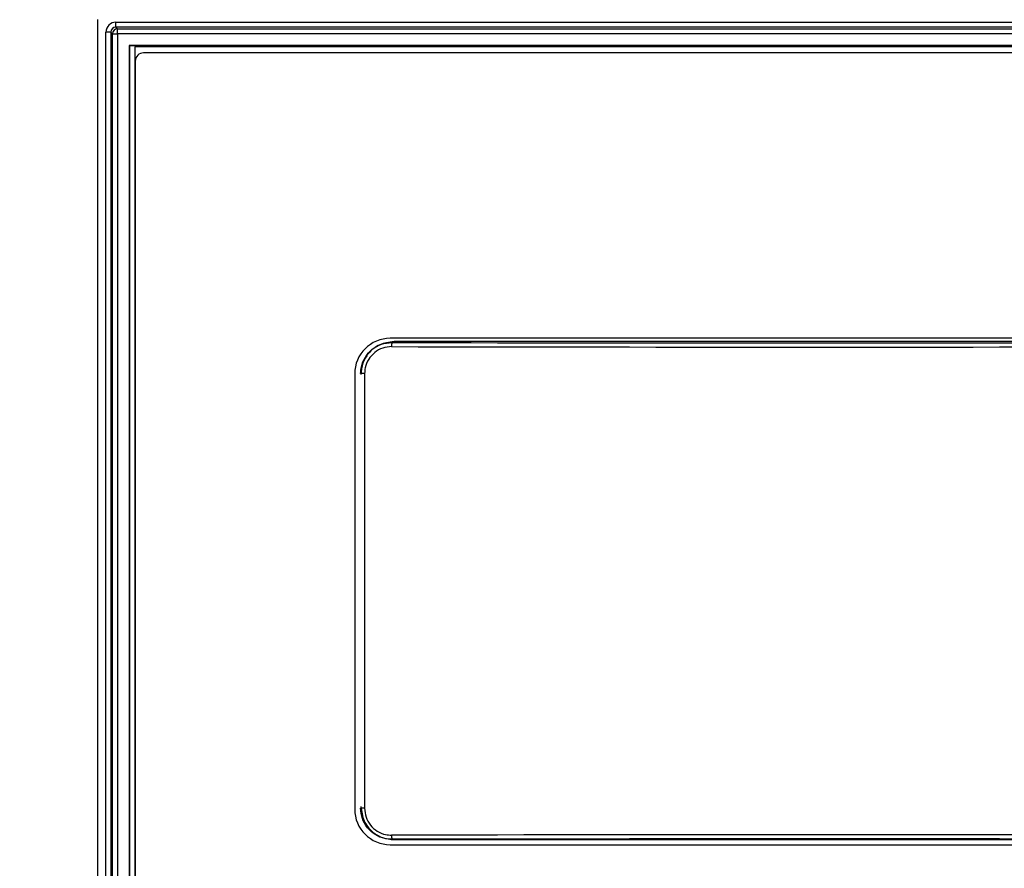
# Paper-space layout 'Sheet2' of a CAD drawing. Header units: millimetres. Extents: x -7 to 413, y -22 to 275.
# Tile 14 of 41: x 75 to 86, y 167 to 178. Entities that reach past the tile are written whole.
import ezdxf

# ---------------------------------------------------------------- set-up
doc = ezdxf.new("R2010")
doc.units = ezdxf.units.MM
doc.header["$PDSIZE"] = -1
doc.styles.add('SLDTEXTSTYLE1', font='TXT', dxfattribs={"width": 0.75})
doc.dimstyles.new('SLDDIMSTYLE1', dxfattribs={"dimtxt": 2.5, "dimasz": 3, "dimexe": 0, "dimexo": 0.0625, "dimtad": 1, "dimdec": 1, "dimlfac": 5, "dimrnd": 1e-09, "dimzin": 4, "dimdsep": 46, "dimtxsty": 'SLDTEXTSTYLE1', "dimblk1": 'CLOSED', "dimblk2": 'CLOSED', "dimsah": 1, "dimcen": 0.09, "dimadec": 0, "dimazin": 1, "dimtfac": 1, "dimtofl": 0, "dimtmove": 0, "dimatfit": 3, "dimldrblk": 'CLOSED', "dimfxl": 1, "dimfrac": 2, "dimtolj": 1, "dimtzin": 12, "dimarcsym": 0})

# ---------------------------------------------------------------- blocks, each defined once
blk = doc.blocks.new('_Closed')
at = {"color": 0, "linetype": 'ByBlock', "lineweight": -2}
for p, q in [((-1, 0.166667), (0, 0)), ((-1, 0.166667), (-1, -0.166667)), ((0, 0), (-1, -0.166667)), ((0, 0), (-1, 0))]:
    blk.add_line(p, q, dxfattribs=at)
blk = doc.blocks.new('_D_26')
at = {"color": 0, "linetype": 'Continuous', "lineweight": -2}
for p, q in [((74.353, 234.743), (46.487, 234.743)), ((46.487, 231.743), (46.487, 45.343)), ((85.734, 42.343), (46.487, 42.343))]:
    blk.add_line(p, q, dxfattribs=at)
at = {"layer": 'Defpoints', "color": 0}
for p in [(74.416, 234.743), (46.487, 42.343), (85.796, 42.343)]:
    blk.add_point(p, dxfattribs=at)
at = {"color": 0, "lineweight": -2, "xscale": 3, "yscale": 3, "zscale": 3}
for p, rotation in [((46.487, 234.743), 90.0000000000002), ((46.487, 42.343), 270.0000000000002)]:
    blk.add_blockref('_Closed', p, dxfattribs=dict(at, rotation=rotation))
at = {"color": 0, "lineweight": 18, "insert": (43.362, 138.543), "char_height": 2.5, "attachment_point": 2, "rotation": 90, "style": 'SLDTEXTSTYLE1'}
blk.add_mtext('\\A1;962.0', dxfattribs=at)

psp = doc.layouts.new('Sheet2')

# ---------------------------------------------------------------- linework, layer by layer
at = {"color": 7, "linetype": 'Continuous', "lineweight": 25}
for p, q in [((75.478, 177.643), (75.478, 141.083)), ((75.7, 177.552), (75.7, 177.612)), ((75.7, 177.612), (92.576, 177.612)), ((75.7, 177.552), (75.72, 177.532)), ((92.576, 177.552), (75.7, 177.552)), ((75.64, 177.492), (75.58, 177.492)), ((75.58, 141.216), (75.58, 177.492)), ((75.66, 177.472), (75.64, 177.492)), ((75.64, 177.492), (75.64, 141.216)), ((75.66, 177.472), (75.72, 177.472)), ((75.66, 141.237), (75.66, 177.472)), ((75.72, 177.472), (75.72, 177.532)), ((75.72, 177.532), (92.556, 177.532)), ((75.72, 177.472), (75.72, 141.237)), ((92.556, 177.472), (75.72, 177.472)), ((92.414, 177.33), (75.862, 177.33)), ((75.862, 177.33), (75.862, 141.379)), ((75.864, 177.328), (75.862, 177.33)), ((75.864, 177.328), (75.864, 141.381)), ((92.412, 177.328), (75.864, 177.328)), ((92.409, 177.314), (75.929, 177.314)), ((75.929, 177.314), (75.929, 174.294)), ((92.234, 177.242), (76.034, 177.242)), ((75.934, 177.142), (75.934, 151.442)), ((75.929, 174.294), (75.929, 141.424)), ((75.929, 174.294), (75.934, 174.294)), ((89.254, 173.792), (79.014, 173.792)), ((89.239, 173.753), (79.059, 173.753)), ((78.584, 173.362), (78.584, 168.102)), ((78.703, 173.365), (78.655, 173.365)), ((78.703, 173.365), (78.703, 168.113)), ((78.703, 168.113), (78.655, 168.113)), ((79.059, 167.733), (89.239, 167.733)), ((79.014, 167.672), (89.254, 167.672))]:
    psp.add_line(p, q, dxfattribs=at)
at = {"color": 8, "linetype": 'Continuous', "lineweight": 25}
psp.add_line((79.032, 173.753), (79.032, 173.741), dxfattribs=at)
at = {"color": 7, "linetype": 'Continuous', "lineweight": 25}
for centre, radius, start, end in [((75.72, 177.472), 0.06, 90.0817, 179.9183), ((76.034, 177.142), 0.1, 90, 180), ((79.014, 173.362), 0.43, 90, 180), ((79.396, 173.702), 0.366, 173.8719, 181.702), ((79.014, 168.102), 0.43, 180, 270), ((79.396, 167.776), 0.366, 178.298, 186.1281)]:
    psp.add_arc(centre, radius, start, end, dxfattribs=at)
for centre, major_axis, ratio, start_param, end_param in [((75.7, 177.492), (-0.085, 0.085), 0.998783, 5.498396, 7.067974), ((75.7, 177.492), (0.0426, -0.0426), 0.996359, 2.356803, 3.926382), ((84.138, 180.62), (132.36, 0), 0.052388, 4.673788, 4.75099), ((84.138, 180.67), (132.31, 0), 0.052408, 4.673788, 4.75099), ((84.138, 160.858), (132.36, 0), 0.052388, 1.532196, 1.609397), ((84.138, 160.808), (132.31, 0), 0.052408, 1.532196, 1.609397)]:
    psp.add_ellipse(centre, major_axis=major_axis, ratio=ratio, start_param=start_param, end_param=end_param, dxfattribs=at)
for points, knots in [([(79.059, 173.753), (78.999, 173.745), (78.882, 173.73), (78.752, 173.623), (78.673, 173.493), (78.664, 173.4), (78.659, 173.353)], [0, 0, 0, 0, 0.283706, 0.557916, 0.775024, 1, 1, 1, 1]), ([(78.655, 173.365), (78.657, 173.393), (78.662, 173.463), (78.707, 173.569), (78.792, 173.664), (78.905, 173.729), (78.99, 173.737), (79.032, 173.741)], [0, 0, 0, 0, 0.141723, 0.356123, 0.570694, 0.785343, 1, 1, 1, 1]), ([(79.03, 173.691), (78.993, 173.688), (78.92, 173.681), (78.822, 173.624), (78.748, 173.542), (78.709, 173.45), (78.705, 173.389), (78.703, 173.365)], [0, 0, 0, 0, 0.214686, 0.429358, 0.643929, 0.858303, 1, 1, 1, 1]), ([(79.032, 167.737), (79.004, 167.738), (78.934, 167.743), (78.828, 167.788), (78.732, 167.873), (78.668, 167.986), (78.659, 168.071), (78.655, 168.113)], [0, 0, 0, 0, 0.142932, 0.357386, 0.571652, 0.785823, 1, 1, 1, 1]), ([(78.659, 168.133), (78.667, 168.074), (78.682, 167.956), (78.789, 167.826), (78.919, 167.747), (79.012, 167.738), (79.059, 167.733)], [0, 0, 0, 0, 0.2837058, 0.5579164, 0.7750245, 1, 1, 1, 1]), ([(78.703, 168.113), (78.707, 168.076), (78.714, 168.003), (78.77, 167.905), (78.853, 167.831), (78.945, 167.792), (79.006, 167.788), (79.03, 167.787)], [0, 0, 0, 0, 0.21414, 0.428293, 0.642568, 0.85705, 1, 1, 1, 1])]:
    psp.add_open_spline(points, degree=3, knots=knots, dxfattribs=at)

# ---------------------------------------------------------------- dimensions: what is measured, and where the dimension line sits
at = {"color": 7, "linetype": 'Continuous', "lineweight": 18}
dim = psp.add_linear_dim(base=(46.487, 42.343), p1=(74.416, 234.743), p2=(85.796, 42.343), angle=90, dimstyle='SLDDIMSTYLE1', dxfattribs=at)
dim.commit()
dim.dimension.update_dxf_attribs({"geometry": '_D_26', "text_midpoint": (46.487, 138.543), "dimtype": 160})

doc.saveas('drawing.dxf')
